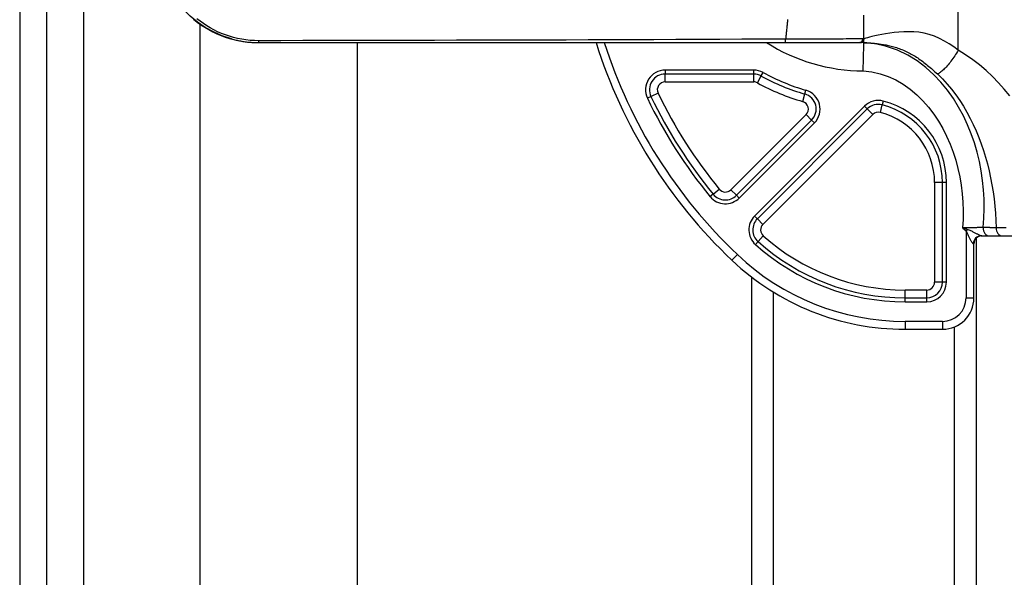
# Model space of a CAD drawing. Header units: inches. Extents: x 6 to 217, y 10 to 119.
# Tile 49 of 141: x 5.54 to 8.01, y 48.15 to 49.55. Entities that reach past the tile are written whole.
import ezdxf

# ---------------------------------------------------------------- set-up
doc = ezdxf.new("R2010")
doc.units = ezdxf.units.IN
doc.header["$MEASUREMENT"] = 0
doc.layers.add('Visible Edges(ANSI)', color=7, linetype='Continuous', lineweight=25)
doc.layers.add('Visible Tangent Edges(ANSI)', color=7, linetype='Continuous', lineweight=25)

msp = doc.modelspace()

# ---------------------------------------------------------------- linework, layer by layer
at = {"layer": 'Visible Edges(ANSI)'}
for p, q in [((5.5394, 79.6177), (5.5394, 20.1367)), ((5.6074, 20.1367), (5.6074, 79.6177)), ((7.6544, 49.5038), (7.6544, 49.5629)), ((5.9915, 20.7941), (5.9915, 49.5401)), ((6.138, 49.4939), (6.1387, 49.4939)), ((6.1387, 49.4939), (7.4584, 49.4939)), ((6.3852, 49.4939), (6.3852, 20.7941)), ((7.4584, 49.4939), (7.6424, 49.4939)), ((7.6424, 49.4939), (7.6454, 49.4942)), ((7.6443, 49.494), (7.6443, 49.494)), ((7.6544, 49.4939), (7.6544, 49.501)), ((7.9354, 49.0035), (7.9354, 22.736)), ((7.9477, 49.0096), (7.9678, 49.0096)), ((7.9678, 49.0096), (8.0002, 49.0096)), ((8.0002, 49.0096), (8.1285, 49.0096)), ((7.93, 48.8541), (7.93, 48.9899)), ((7.3734, 22.736), (7.3734, 48.906)), ((7.7575, 48.7754), (7.8513, 48.7754))]:
    msp.add_line(p, q, dxfattribs=at)
at = {"layer": 'Visible Edges(ANSI)', "flags": 128}
for points in [[(6.0703, 49.5032), (6.047, 49.5109), (6.0248, 49.5206), (6.004, 49.5322), (5.9846, 49.5454), (5.9668, 49.5601), (5.9507, 49.576), (5.9362, 49.593), (5.9235, 49.6109)], [(5.9749, 49.5528), (5.984, 49.5455), (5.9935, 49.5387), (6.0032, 49.5324), (6.0132, 49.5265), (6.0233, 49.5211), (6.0336, 49.5162), (6.0441, 49.5118), (6.0546, 49.5079), (6.0651, 49.5045), (6.0757, 49.5016), (6.0863, 49.4992), (6.0968, 49.4972), (6.1073, 49.4957), (6.1176, 49.4947), (6.1279, 49.4941), (6.138, 49.4939)], [(7.6544, 49.4939), (7.6536, 49.4939), (7.6528, 49.4939), (7.6521, 49.4939), (7.6514, 49.4939), (7.6507, 49.4939), (7.65, 49.4939), (7.6494, 49.4939), (7.6488, 49.4939), (7.6483, 49.4939), (7.6478, 49.4939), (7.6473, 49.4939), (7.6469, 49.4939), (7.6465, 49.494), (7.6461, 49.494), (7.6458, 49.494), (7.6455, 49.494), (7.6452, 49.494), (7.645, 49.494), (7.6448, 49.494), (7.6446, 49.494), (7.6445, 49.494), (7.6444, 49.494), (7.6444, 49.494), (7.6443, 49.494)], [(7.6527, 49.423), (7.6528, 49.4277), (7.6529, 49.4323), (7.653, 49.4368), (7.6532, 49.4413), (7.6533, 49.4458), (7.6534, 49.4501), (7.6535, 49.4544), (7.6536, 49.4584), (7.6537, 49.4624), (7.6538, 49.4661), (7.6539, 49.4697), (7.654, 49.4731), (7.654, 49.4763), (7.6541, 49.4792), (7.6542, 49.4819), (7.6542, 49.4844), (7.6543, 49.4866), (7.6543, 49.4885), (7.6544, 49.4901), (7.6544, 49.4915), (7.6544, 49.4925), (7.6544, 49.4933), (7.6544, 49.4937), (7.6544, 49.4939)], [(7.6544, 49.4939), (7.6554, 49.4938), (7.6563, 49.4938), (7.6573, 49.4938), (7.6583, 49.4937), (7.6594, 49.4937), (7.6605, 49.4936), (7.6616, 49.4935), (7.6628, 49.4935), (7.664, 49.4934), (7.6653, 49.4933), (7.6666, 49.4933), (7.6679, 49.4932), (7.6693, 49.4931), (7.6707, 49.493), (7.6721, 49.4929), (7.6736, 49.4928), (7.6751, 49.4926), (7.6766, 49.4925), (7.6782, 49.4924), (7.6798, 49.4922), (7.6814, 49.492), (7.6831, 49.4919), (7.6848, 49.4917), (7.6865, 49.4915)]]:
    msp.add_lwpolyline(points, dxfattribs=at)
at = {"layer": 'Visible Edges(ANSI)'}
for centre, radius, start, end in [((8.2056, 49.8777), 1.2811, 197.4359, 226.5143), ((7.6446, 49.5038), 0.00984, 268.492, 0), ((7.9497, 48.9899), 0.0197, 90, 180), ((7.7575, 49.4053), 0.6299, 226.5143, 270), ((7.8513, 48.8541), 0.0787, 270, 0)]:
    msp.add_arc(centre, radius, start, end, dxfattribs=at)
at = {"layer": 'Visible Tangent Edges(ANSI)'}
for p, q in [((5.7004, 20.1367), (5.7004, 79.6177)), ((7.8907, 49.4748), (7.8907, 49.7175)), ((7.6549, 49.5038), (7.6544, 49.5038)), ((7.3785, 49.425), (7.1566, 49.425)), ((7.1566, 49.425), (7.1566, 49.4151)), ((7.3785, 49.4151), (7.1566, 49.4151)), ((7.1566, 49.3954), (7.1566, 49.4151)), ((7.3785, 49.4151), (7.3785, 49.425)), ((7.3785, 49.3954), (7.3785, 49.4151)), ((7.3879, 49.393), (7.3974, 49.4103)), ((7.3974, 49.4103), (7.4022, 49.4189)), ((7.1566, 49.3954), (7.3785, 49.3954)), ((7.1388, 49.3673), (7.1211, 49.3588)), ((7.5011, 49.3463), (7.5066, 49.3652)), ((7.5066, 49.3652), (7.5093, 49.3746)), ((7.1211, 49.3588), (7.1122, 49.3545)), ((7.6957, 49.3188), (7.7006, 49.3379)), ((7.7031, 49.3474), (7.7006, 49.3379)), ((7.5096, 49.3134), (7.3213, 49.1252)), ((7.656, 49.3346), (7.3807, 49.0593)), ((7.6629, 49.3276), (7.3877, 49.0524)), ((7.4016, 49.0384), (7.6768, 49.3137)), ((7.5096, 49.3134), (7.5235, 49.2995)), ((7.656, 49.3346), (7.6629, 49.3276)), ((7.6629, 49.3276), (7.6768, 49.3137)), ((7.3352, 49.1112), (7.5235, 49.2995)), ((7.3422, 49.1043), (7.5304, 49.2926)), ((7.5235, 49.2995), (7.5304, 49.2926)), ((7.8513, 49.1432), (7.8316, 49.1432)), ((7.8316, 49.1432), (7.8316, 48.8935)), ((7.8611, 49.1432), (7.8513, 49.1432)), ((7.8513, 48.8935), (7.8513, 49.1432)), ((7.8611, 48.8935), (7.8611, 49.1432)), ((7.277, 49.1141), (7.2922, 49.1266)), ((7.3213, 49.1252), (7.3352, 49.1112)), ((7.277, 49.1141), (7.2694, 49.1078)), ((7.3352, 49.1112), (7.3422, 49.1043)), ((7.3877, 49.0524), (7.3807, 49.0593)), ((7.3877, 49.0524), (7.4016, 49.0384)), ((7.9136, 49.0255), (7.9104, 49.0218)), ((7.9104, 49.0218), (7.9104, 48.8541)), ((7.3826, 48.9879), (7.3892, 48.9952)), ((7.3892, 48.9952), (7.4024, 49.0099)), ((7.93, 48.9899), (7.929, 48.9899)), ((7.3376, 48.9625), (7.324, 48.9483)), ((7.8513, 48.8935), (7.8316, 48.8935)), ((7.8611, 48.8935), (7.8513, 48.8935)), ((7.4273, 48.8689), (7.4273, 22.736)), ((7.7575, 48.8541), (7.7575, 48.8738)), ((7.8119, 48.8738), (7.7575, 48.8738)), ((7.8119, 48.8541), (7.8119, 48.8738)), ((7.7575, 48.8541), (7.8119, 48.8541)), ((7.7575, 48.8443), (7.7575, 48.8541)), ((7.7575, 48.8443), (7.8119, 48.8443)), ((7.8119, 48.8443), (7.8119, 48.8541)), ((7.9104, 48.8541), (7.93, 48.8541)), ((7.8513, 48.7951), (7.7575, 48.7951)), ((7.7575, 48.7951), (7.7575, 48.7754)), ((7.8513, 48.7951), (7.8513, 48.7754)), ((7.8816, 22.736), (7.8816, 48.7814))]:
    msp.add_line(p, q, dxfattribs=at)
at = {"layer": 'Visible Tangent Edges(ANSI)', "flags": 128}
for points in [[(6.1387, 49.4987), (6.1279, 49.4989), (6.1171, 49.4996), (6.1064, 49.5007), (6.0958, 49.5024), (6.0853, 49.5045), (6.0749, 49.507), (6.0647, 49.51), (6.0547, 49.5133), (6.0449, 49.5171), (6.0353, 49.5213), (6.026, 49.5259), (6.0169, 49.5308), (6.0081, 49.536), (5.9996, 49.5416), (5.9914, 49.5474), (5.9835, 49.5536)], [(7.4633, 49.5516), (7.463, 49.5489), (7.4628, 49.5462), (7.4625, 49.5434), (7.4622, 49.5407), (7.462, 49.538), (7.4617, 49.5353), (7.4614, 49.5326), (7.4612, 49.5299), (7.4609, 49.5271), (7.4606, 49.5244), (7.4603, 49.5217), (7.4601, 49.519), (7.4598, 49.5163), (7.4595, 49.5136), (7.4593, 49.5108), (7.459, 49.5081), (7.4587, 49.5054), (7.4585, 49.5027)], [(7.8907, 49.4748), (7.8795, 49.4832), (7.868, 49.4909), (7.8561, 49.498), (7.8438, 49.5043), (7.8312, 49.5098), (7.8184, 49.5142), (7.8054, 49.5176), (7.7924, 49.5198), (7.7794, 49.521), (7.7666, 49.5214), (7.7542, 49.5212), (7.7421, 49.5203), (7.7304, 49.5191), (7.7194, 49.5175), (7.7089, 49.5158), (7.6991, 49.5141), (7.6901, 49.5123), (7.682, 49.5106), (7.6747, 49.5089), (7.6685, 49.5075), (7.6634, 49.5062), (7.6594, 49.5051), (7.6565, 49.5043), (7.6549, 49.5038)], [(6.0703, 49.5032), (6.073, 49.5024), (6.0758, 49.5017), (6.0786, 49.501), (6.0814, 49.5004), (6.0842, 49.4997), (6.087, 49.4992), (6.0898, 49.4986), (6.0926, 49.4981), (6.0955, 49.4975), (6.0983, 49.4971), (6.1012, 49.4966), (6.104, 49.4962), (6.1069, 49.4959), (6.1098, 49.4955), (6.1127, 49.4952), (6.1155, 49.4949), (6.1184, 49.4947), (6.1213, 49.4945), (6.1242, 49.4943), (6.1271, 49.4941), (6.13, 49.494), (6.1329, 49.4939), (6.1358, 49.4939), (6.1387, 49.4939)], [(7.4585, 49.5027), (7.4035, 49.5024), (7.3485, 49.5022), (7.2935, 49.5019), (7.2385, 49.5017), (7.1835, 49.5015), (7.1285, 49.5013), (7.0735, 49.5011), (7.0185, 49.5009), (6.9636, 49.5007), (6.9086, 49.5005), (6.8536, 49.5003), (6.7986, 49.5002), (6.7436, 49.5), (6.6886, 49.4999), (6.6336, 49.4997), (6.5786, 49.4996), (6.5236, 49.4994), (6.4686, 49.4993), (6.4137, 49.4992), (6.3587, 49.4991), (6.3037, 49.499), (6.2487, 49.4989), (6.1937, 49.4988), (6.1387, 49.4987)], [(7.6521, 49.5036), (7.65, 49.5035), (7.6472, 49.5034), (7.6438, 49.5034), (7.6398, 49.5033), (7.6351, 49.5033), (7.6297, 49.5032), (7.6238, 49.5032), (7.6174, 49.5031), (7.6103, 49.5031), (7.6028, 49.503), (7.5947, 49.503), (7.5862, 49.5029), (7.5772, 49.5029), (7.5678, 49.5029), (7.558, 49.5028), (7.5478, 49.5028), (7.5373, 49.5028), (7.5266, 49.5028), (7.5156, 49.5027), (7.5044, 49.5027), (7.4931, 49.5027), (7.4816, 49.5027), (7.4701, 49.5027), (7.4585, 49.5027)], [(7.6529, 49.5037), (7.6529, 49.5037), (7.6529, 49.5037), (7.6528, 49.5036), (7.6528, 49.5036), (7.6528, 49.5036), (7.6527, 49.5036), (7.6527, 49.5036), (7.6527, 49.5036), (7.6526, 49.5036), (7.6526, 49.5036), (7.6526, 49.5036), (7.6525, 49.5036), (7.6525, 49.5036), (7.6525, 49.5036), (7.6524, 49.5036), (7.6524, 49.5036), (7.6524, 49.5036), (7.6523, 49.5036), (7.6523, 49.5036), (7.6523, 49.5036), (7.6522, 49.5036), (7.6522, 49.5036), (7.6522, 49.5036), (7.6521, 49.5036)], [(7.6536, 49.5038), (7.6535, 49.5038), (7.6535, 49.5038), (7.6535, 49.5038), (7.6535, 49.5038), (7.6534, 49.5038), (7.6534, 49.5038), (7.6534, 49.5038), (7.6534, 49.5038), (7.6533, 49.5038), (7.6533, 49.5037), (7.6533, 49.5037), (7.6533, 49.5037), (7.6532, 49.5037), (7.6532, 49.5037), (7.6532, 49.5037), (7.6532, 49.5037), (7.6531, 49.5037), (7.6531, 49.5037), (7.6531, 49.5037), (7.653, 49.5037), (7.653, 49.5037), (7.653, 49.5037), (7.653, 49.5037), (7.6529, 49.5037)], [(7.6544, 49.5038), (7.6544, 49.5038), (7.6544, 49.5038), (7.6544, 49.5038), (7.6544, 49.5038), (7.6544, 49.5038), (7.6544, 49.5038), (7.6544, 49.5038), (7.6543, 49.5038), (7.6543, 49.5038), (7.6543, 49.5038), (7.6543, 49.5038), (7.6542, 49.5038), (7.6542, 49.5038), (7.6541, 49.5038), (7.6541, 49.5038), (7.6541, 49.5038), (7.654, 49.5038), (7.6539, 49.5038), (7.6539, 49.5038), (7.6538, 49.5038), (7.6538, 49.5038), (7.6537, 49.5038), (7.6536, 49.5038), (7.6536, 49.5038)], [(7.6544, 49.5005), (7.6545, 49.5006), (7.6545, 49.5007), (7.6545, 49.5008), (7.6546, 49.501), (7.6546, 49.5011), (7.6546, 49.5012), (7.6547, 49.5013), (7.6547, 49.5014), (7.6547, 49.5016), (7.6547, 49.5017), (7.6548, 49.5018), (7.6548, 49.502), (7.6548, 49.5021), (7.6548, 49.5022), (7.6548, 49.5024), (7.6548, 49.5025), (7.6549, 49.5027), (7.6549, 49.5028), (7.6549, 49.503), (7.6549, 49.5032), (7.6549, 49.5033), (7.6549, 49.5035), (7.6549, 49.5037), (7.6549, 49.5038)], [(7.9535, 49.0303), (7.9552, 49.0539), (7.956, 49.0775), (7.9557, 49.1012), (7.9544, 49.1249), (7.952, 49.1486), (7.9486, 49.1723), (7.9441, 49.1959), (7.9384, 49.2193), (7.9316, 49.2425), (7.9236, 49.2655), (7.9143, 49.2882), (7.9038, 49.3106), (7.8919, 49.3325), (7.8786, 49.3539), (7.8638, 49.3746), (7.8475, 49.3946), (7.8295, 49.4136), (7.8097, 49.4314), (7.7881, 49.4479), (7.7645, 49.4627), (7.7388, 49.4751), (7.7115, 49.4845), (7.6832, 49.4909), (7.6544, 49.4939)], [(7.6865, 49.4915), (7.6892, 49.4912), (7.692, 49.4908), (7.6948, 49.4904), (7.6978, 49.49), (7.7007, 49.4896), (7.7038, 49.4891), (7.7068, 49.4886), (7.71, 49.488), (7.7131, 49.4873), (7.7163, 49.4867), (7.7196, 49.4859), (7.7229, 49.4851), (7.7262, 49.4843), (7.7295, 49.4834), (7.7329, 49.4824), (7.7362, 49.4813), (7.7396, 49.4802), (7.7431, 49.479), (7.7465, 49.4777), (7.7499, 49.4764), (7.7534, 49.4749), (7.7568, 49.4734), (7.7602, 49.4719), (7.7637, 49.4702)], [(7.7637, 49.4702), (7.7669, 49.4686), (7.7701, 49.467), (7.7733, 49.4653), (7.7764, 49.4635), (7.7796, 49.4616), (7.7828, 49.4596), (7.786, 49.4576), (7.7892, 49.4555), (7.7923, 49.4534), (7.7955, 49.4512), (7.7986, 49.4489), (7.8018, 49.4466), (7.8049, 49.4442), (7.808, 49.4418), (7.8111, 49.4393), (7.8142, 49.4368), (7.8173, 49.4343), (7.8204, 49.4317), (7.8235, 49.429), (7.8265, 49.4264), (7.8296, 49.4236), (7.8326, 49.4209), (7.8357, 49.4181), (7.8387, 49.4153)], [(7.8907, 49.4748), (7.8886, 49.4714), (7.8865, 49.4679), (7.8843, 49.4644), (7.8821, 49.4609), (7.8798, 49.4575), (7.8775, 49.4541), (7.8751, 49.4507), (7.8727, 49.4475), (7.8703, 49.4443), (7.8678, 49.4412), (7.8654, 49.4383), (7.863, 49.4354), (7.8606, 49.4328), (7.8583, 49.4303), (7.856, 49.4279), (7.8537, 49.4258), (7.8516, 49.4238), (7.8495, 49.422), (7.8474, 49.4204), (7.8455, 49.419), (7.8436, 49.4178), (7.8419, 49.4168), (7.8402, 49.416), (7.8387, 49.4153)], [(8.0199, 49.3602), (8.0062, 49.3771), (7.9918, 49.3934), (7.9767, 49.409), (7.9608, 49.4238), (7.9443, 49.4379), (7.927, 49.4511), (7.9092, 49.4634), (7.8907, 49.4748)], [(7.6527, 49.423), (7.674, 49.4207), (7.6949, 49.4161), (7.7153, 49.4093), (7.7347, 49.4003), (7.7532, 49.3895), (7.7707, 49.377), (7.787, 49.3631), (7.8022, 49.348), (7.8163, 49.3319), (7.8293, 49.3148), (7.8412, 49.2969), (7.852, 49.2783), (7.8617, 49.2592), (7.8704, 49.2396), (7.878, 49.2195), (7.8846, 49.1991), (7.8901, 49.1784), (7.8947, 49.1575), (7.8983, 49.1363), (7.9009, 49.115), (7.9025, 49.0936), (7.9032, 49.0722), (7.9029, 49.0507), (7.9016, 49.0293)], [(7.8387, 49.4153), (7.8512, 49.4031), (7.863, 49.3902), (7.8741, 49.3769), (7.8846, 49.3631), (7.8945, 49.3489), (7.9038, 49.3343), (7.9126, 49.3193), (7.9208, 49.304), (7.9284, 49.2885), (7.9356, 49.2726), (7.9422, 49.2565), (7.9483, 49.2401), (7.954, 49.2235), (7.9592, 49.2067), (7.9639, 49.1897), (7.9682, 49.1725), (7.972, 49.1551), (7.9754, 49.1376), (7.9783, 49.1199), (7.9808, 49.1021), (7.9828, 49.0841), (7.9843, 49.0661), (7.9854, 49.048), (7.986, 49.0298)], [(7.9535, 49.0303), (7.9518, 49.0303), (7.95, 49.0303), (7.9482, 49.0302), (7.9464, 49.0302), (7.9445, 49.0302), (7.9425, 49.0301), (7.9405, 49.0301), (7.9384, 49.0301), (7.9364, 49.03), (7.9342, 49.03), (7.9321, 49.0299), (7.9299, 49.0299), (7.9276, 49.0298), (7.9254, 49.0298), (7.9231, 49.0298), (7.9207, 49.0297), (7.9184, 49.0297), (7.916, 49.0296), (7.9137, 49.0296), (7.9113, 49.0295), (7.9089, 49.0295), (7.9065, 49.0294), (7.9041, 49.0294), (7.9016, 49.0293)], [(7.9016, 49.0293), (7.902, 49.029), (7.9024, 49.0287), (7.9027, 49.0284), (7.9031, 49.028), (7.9035, 49.0277), (7.9038, 49.0274), (7.9042, 49.0271), (7.9045, 49.0268), (7.9049, 49.0265), (7.9053, 49.0262), (7.9056, 49.0258), (7.906, 49.0255), (7.9063, 49.0252), (7.9067, 49.0249), (7.9071, 49.0246), (7.9074, 49.0243), (7.9078, 49.024), (7.9082, 49.0236), (7.9085, 49.0233), (7.9089, 49.023), (7.9093, 49.0227), (7.9096, 49.0224), (7.91, 49.0221), (7.9104, 49.0218)], [(7.9136, 49.0255), (7.9131, 49.0257), (7.9126, 49.0258), (7.9121, 49.026), (7.9116, 49.0262), (7.9111, 49.0263), (7.9106, 49.0265), (7.9101, 49.0266), (7.9096, 49.0268), (7.9091, 49.0269), (7.9086, 49.0271), (7.9081, 49.0273), (7.9076, 49.0274), (7.9071, 49.0276), (7.9066, 49.0277), (7.9061, 49.0279), (7.9056, 49.028), (7.9051, 49.0282), (7.9046, 49.0284), (7.9041, 49.0285), (7.9036, 49.0287), (7.9031, 49.0288), (7.9026, 49.029), (7.9021, 49.0291), (7.9016, 49.0293)], [(7.9104, 49.0218), (7.9113, 49.0201), (7.9122, 49.0183), (7.913, 49.0165), (7.9139, 49.0146), (7.9147, 49.0127), (7.9155, 49.0108), (7.9163, 49.009), (7.9171, 49.0072), (7.918, 49.0054), (7.9188, 49.0037), (7.9197, 49.002), (7.9205, 49.0004), (7.9214, 48.9989), (7.9222, 48.9975), (7.923, 48.9961), (7.9239, 48.9949), (7.9247, 48.9938), (7.9254, 48.9928), (7.9262, 48.9919), (7.9269, 48.9912), (7.9275, 48.9906), (7.9281, 48.9903), (7.9286, 48.99), (7.929, 48.9899)], [(7.9477, 49.0096), (7.9474, 49.0097), (7.9471, 49.0098), (7.9466, 49.01), (7.9459, 49.0103), (7.9451, 49.0106), (7.9442, 49.011), (7.9432, 49.0115), (7.9421, 49.0121), (7.9409, 49.0127), (7.9396, 49.0134), (7.9382, 49.0141), (7.9367, 49.0149), (7.9352, 49.0157), (7.9336, 49.0165), (7.9319, 49.0174), (7.9301, 49.0182), (7.9283, 49.0191), (7.9265, 49.0201), (7.9246, 49.021), (7.9226, 49.022), (7.9206, 49.0229), (7.9184, 49.0238), (7.9161, 49.0247), (7.9136, 49.0255)], [(7.986, 49.0298), (7.9846, 49.0298), (7.9832, 49.0299), (7.9819, 49.0299), (7.9805, 49.0299), (7.9792, 49.0299), (7.9778, 49.0299), (7.9765, 49.03), (7.9751, 49.03), (7.9738, 49.03), (7.9724, 49.03), (7.9711, 49.03), (7.9697, 49.0301), (7.9683, 49.0301), (7.967, 49.0301), (7.9656, 49.0301), (7.9643, 49.0301), (7.9629, 49.0302), (7.9616, 49.0302), (7.9602, 49.0302), (7.9589, 49.0302), (7.9575, 49.0303), (7.9562, 49.0303), (7.9548, 49.0303), (7.9535, 49.0303)], [(8.0107, 49.0297), (8.0055, 49.0297), (8.0004, 49.0297), (7.9954, 49.0297), (7.9906, 49.0298), (7.986, 49.0298)]]:
    msp.add_lwpolyline(points, dxfattribs=at)
at = {"layer": 'Visible Tangent Edges(ANSI)'}
for centre, radius, start, end in [((8.2056, 49.8777), 1.2614, 197.7169, 226.5143), ((7.6544, 49.8777), 0.4547, 237.5816, 269.7739), ((7.1566, 49.3758), 0.0492, 90, 205.571), ((7.1566, 49.3758), 0.0394, 90, 205.571), ((7.3785, 49.3758), 0.0492, 61.1979, 90), ((7.3785, 49.3758), 0.0394, 61.1979, 90), ((7.6544, 49.8777), 0.5335, 241.1979, 253.905), ((7.6544, 49.8777), 0.5236, 241.1979, 253.905), ((7.1566, 49.3758), 0.0197, 90, 205.571), ((7.3785, 49.3758), 0.0197, 61.1979, 90), ((7.6544, 49.8777), 0.5531, 241.1979, 253.905), ((8.2056, 49.8777), 1.1826, 205.571, 219.431), ((7.4956, 49.3273), 0.0394, 315, 73.905), ((7.4956, 49.3273), 0.0492, 315, 73.905), ((8.2056, 49.8777), 1.2122, 205.571, 219.431), ((8.2056, 49.8777), 1.2023, 205.571, 219.431), ((7.4956, 49.3273), 0.0197, 315, 73.905), ((7.6908, 49.2998), 0.0492, 75.4951, 135), ((7.6908, 49.2998), 0.0394, 75.4951, 135), ((7.6503, 49.1432), 0.201, 0, 75.4951), ((7.6503, 49.1432), 0.2109, 0, 75.4951), ((7.6908, 49.2998), 0.0197, 75.4951, 135), ((7.6503, 49.1432), 0.1813, 0, 75.4951), ((7.3074, 49.1391), 0.0197, 219.431, 315), ((7.3074, 49.1391), 0.0492, 219.431, 315), ((7.3074, 49.1391), 0.0394, 219.431, 315), ((7.4155, 49.0245), 0.0492, 135, 228.0703), ((7.4155, 49.0245), 0.0394, 135, 228.0703), ((7.4155, 49.0245), 0.0197, 135, 228.0703), ((7.7575, 49.4053), 0.5512, 228.0703, 270), ((7.7575, 49.4053), 0.5315, 228.0703, 270), ((7.7575, 49.4053), 0.561, 228.0703, 270), ((7.7575, 49.4053), 0.6102, 226.5143, 270), ((7.8119, 48.8935), 0.0492, 270, 0), ((7.8119, 48.8935), 0.0394, 270, 0), ((7.8119, 48.8935), 0.0197, 270, 0), ((7.8513, 48.8541), 0.0591, 270, 0)]:
    msp.add_arc(centre, radius, start, end, dxfattribs=at)
for centre, major_axis, ratio, start_param, end_param in [((6.1387, 49.5037), (0, -0.00984), 0.001323, 0, 1.033066), ((7.4584, 49.5037), (0, -0.00984), 0.004449, 0, 1.466854), ((7.6424, 49.5037), (0, -0.00984), 0.988281, 0, 1.554748), ((7.6438, 49.5039), (-0.00028, -0.00984), 0.995537, 0.126836, 1.589318), ((7.6432, 49.5038), (0.00225, -0.00958), 0.991873, 0, 1.328892), ((7.645, 49.5038), (0.00025, 0.00984), 0.998198, 4.442198, 4.737477), ((7.9678, 49.0293), (0, -0.0197), 0.727137, 4.660842, 6.283185), ((8.0002, 49.0293), (0, -0.0197), 0.726386, 4.686618, 6.283185), ((7.9477, 48.9899), (0, 0.0197), 0.948252, 0, 1.570796)]:
    msp.add_ellipse(centre, major_axis=major_axis, ratio=ratio, start_param=start_param, end_param=end_param, dxfattribs=at)

doc.saveas('drawing.dxf')
